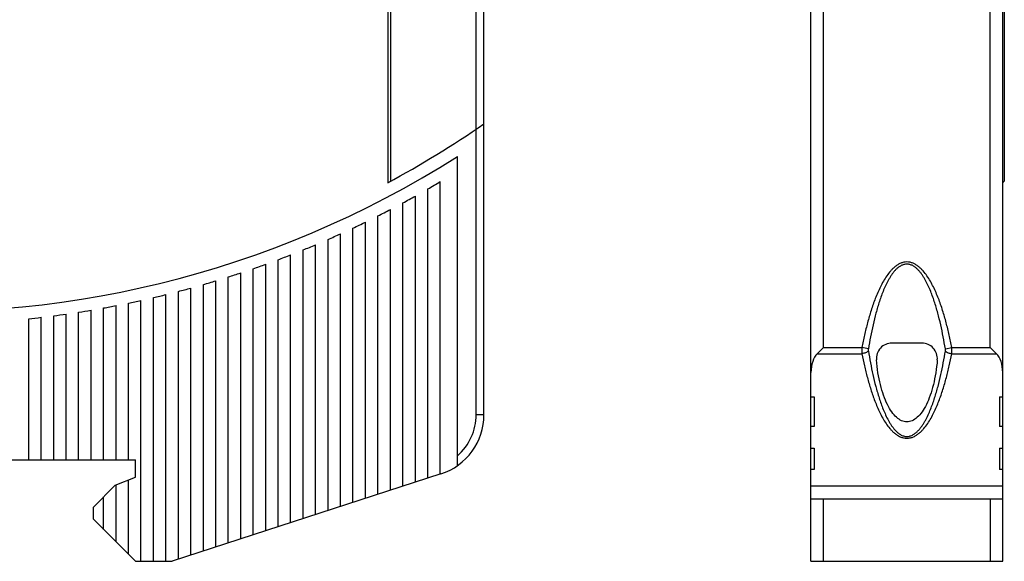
# Model space of a CAD drawing. Header units: millimetres. Extents: x 0 to 420, y 0 to 297.
# Tile 3 of 22: x 94 to 158, y 158 to 193. Entities that reach past the tile are written whole.
import ezdxf

# ---------------------------------------------------------------- set-up
doc = ezdxf.new("R2010")
doc.units = ezdxf.units.MM
doc.header["$LTSCALE"] = 23.1
doc.layers.add('T-EM12-T00-0DXF_CONTINUOUS_LINE', color=7, linetype='CONTINUOUS')

msp = doc.modelspace()

# ---------------------------------------------------------------- linework, layer by layer
at = {"layer": 'T-EM12-T00-0DXF_CONTINUOUS_LINE', "color": 7, "linetype": 'Continuous'}
for p, q in [((145.1933, 158.4264), (145.1933, 255.2814)), ((157.4933, 158.4264), (157.4933, 255.2814)), ((118.0411, 253.8848), (118.0411, 182.7074)), ((118.2143, 253.7557), (118.2143, 182.8005)), ((157.5933, 253.7557), (157.5933, 182.8005)), ((124.2143, 167.8326), (124.2143, 233.6604)), ((122.5143, 164.56), (122.5143, 184.3939)), ((121.4143, 164.0166), (121.4143, 182.7775)), ((120.6143, 163.7567), (120.6143, 182.308)), ((119.0143, 163.2368), (119.0143, 181.4141)), ((119.8143, 163.4968), (119.8143, 181.8536)), ((118.2143, 162.9769), (118.2143, 180.9891)), ((116.6143, 162.457), (116.6143, 180.1814)), ((117.4143, 162.7169), (117.4143, 180.5783)), ((115.0143, 161.9371), (115.0143, 179.4281)), ((115.8143, 162.1971), (115.8143, 179.7981)), ((114.2143, 161.6772), (114.2143, 179.0712)), ((112.6143, 161.1573), (112.6143, 178.3957)), ((113.4143, 161.4173), (113.4143, 178.7272)), ((111.0143, 160.6375), (111.0143, 177.77)), ((111.8143, 160.8974), (111.8143, 178.0768)), ((108.6143, 159.8577), (108.6143, 176.9213)), ((109.4143, 160.1176), (109.4143, 177.1924)), ((110.2143, 160.3775), (110.2143, 177.4753)), ((107.0143, 159.3378), (107.0143, 176.4135)), ((107.8143, 159.5977), (107.8143, 176.6617)), ((104.6143, 158.558), (104.6143, 175.7361)), ((105.4143, 158.8179), (105.4143, 175.9508)), ((106.2143, 159.0778), (106.2143, 176.1766)), ((101.4143, 164.9264), (101.4143, 174.9851)), ((102.2143, 158.4264), (102.2143, 175.1568)), ((103.0143, 158.4264), (103.0143, 175.3392)), ((103.8143, 158.4264), (103.8143, 175.5322)), ((98.2143, 164.9264), (98.2143, 174.4027)), ((99.0143, 164.9264), (99.0143, 174.5327)), ((99.8143, 164.9264), (99.8143, 174.6731)), ((100.6143, 164.9264), (100.6143, 174.8239)), ((95.0143, 164.9264), (95.0143, 173.9842)), ((95.8143, 164.9264), (95.8143, 174.0736)), ((96.6143, 164.9264), (96.6143, 174.1732)), ((97.4143, 164.9264), (97.4143, 174.2828)), ((152.3003, 172.4264), (150.3863, 172.4264)), ((145.5933, 171.7408), (145.9933, 172.1408)), ((156.6933, 172.1408), (157.0933, 171.7408)), ((145.1933, 168.9819), (145.3933, 168.9819)), ((145.3933, 168.9819), (145.3933, 167.0767)), ((157.2933, 168.9819), (157.4933, 168.9819)), ((157.2933, 168.9819), (157.2933, 167.0767)), ((145.3933, 167.0767), (145.1933, 167.0767)), ((157.4933, 167.0767), (157.2933, 167.0767)), ((145.1933, 165.691), (145.3933, 165.691)), ((145.3933, 165.691), (145.3933, 164.3054)), ((157.2933, 165.691), (157.4933, 165.691)), ((157.2933, 165.691), (157.2933, 164.3054)), ((68.4329, 164.9264), (101.8643, 164.9264)), ((101.8643, 163.8264), (101.8643, 164.9264)), ((145.3933, 164.3054), (145.1933, 164.3054)), ((157.4933, 164.3054), (157.2933, 164.3054)), ((100.5643, 163.3012), (101.8643, 163.8264)), ((101.4143, 158.8764), (101.4143, 163.6446)), ((121.4504, 164.0283), (104.2094, 158.4264)), ((99.1643, 161.9012), (100.5643, 163.3012)), ((100.6143, 159.6764), (100.6143, 163.3214)), ((145.1933, 163.2661), (157.4933, 163.2661)), ((99.8143, 160.4764), (99.8143, 162.5512)), ((145.1933, 162.4264), (157.4933, 162.4264)), ((99.1643, 161.1264), (99.1643, 161.9012)), ((101.8643, 158.4264), (99.1643, 161.1264)), ((101.8643, 158.4264), (104.2094, 158.4264)), ((145.1933, 158.4264), (157.4933, 158.4264))]:
    msp.add_line(p, q, dxfattribs=at)
at = {"layer": 'T-EM12-T00-0DXF_CONTINUOUS_LINE', "color": 9, "linetype": 'Continuous'}
for p, q in [((123.7143, 167.8326), (123.7143, 194.3872)), ((145.9933, 172.1408), (145.9933, 193.9721)), ((156.6933, 172.1408), (156.6933, 193.9721)), ((145.9933, 172.1408), (148.4631, 172.1408)), ((148.8745, 172.0625), (148.4631, 172.1408)), ((153.8121, 172.0625), (154.2235, 172.1408)), ((154.2235, 172.1408), (156.6933, 172.1408)), ((145.5933, 171.7408), (148.4612, 171.7408)), ((154.2254, 171.7408), (157.0933, 171.7408)), ((123.7143, 167.8326), (124.2143, 167.8326)), ((145.9933, 158.4264), (145.9933, 162.4264)), ((156.6933, 162.4264), (156.6933, 158.4264))]:
    msp.add_line(p, q, dxfattribs=at)
at = {"layer": 'T-EM12-T00-0DXF_CONTINUOUS_LINE', "color": 7, "linetype": 'Continuous'}
for centre, radius, start, end in [((88.2143, 238.4264), 64, 228.628589, 302.407513), ((88.2143, 238.4264), 63.2, 298.160492, 304.723749), ((88.2143, 238.4264), 64.8, 300, 300.820201), ((88.2143, 238.4264), 64.8, 298.379448, 299.186523), ((88.2143, 238.4264), 64.8, 296.783295, 297.578468), ((88.2143, 238.4264), 64.8, 295.209286, 295.993655), ((88.2143, 238.4264), 64.8, 293.65538, 294.42994), ((88.2143, 238.4264), 64.8, 292.119725, 292.88538), ((88.2143, 238.4264), 64.8, 290.600625, 291.358206), ((88.2143, 238.4264), 64.8, 287.605966, 288.349635), ((88.2143, 238.4264), 64.8, 289.096519, 289.84679), ((88.2143, 238.4264), 64.8, 286.12762, 286.865347), ((88.2143, 238.4264), 64.8, 284.660226, 285.39263), ((88.2143, 238.4264), 64.8, 281.753626, 282.4771), ((88.2143, 238.4264), 64.8, 283.202601, 283.930264), ((88.2143, 238.4264), 64.8, 278.877418, 279.594068), ((88.2143, 238.4264), 64.8, 280.312237, 281.032048), ((88.2143, 238.4264), 64.8, 276.02361, 276.735377), ((88.2143, 238.4264), 64.8, 277.448191, 278.162165), ((150.3863, 171.4264), 1, 90, 184.982443), ((152.3003, 171.4264), 1, 355.017557, 90), ((120.2143, 167.8326), 4, 288, 360)]:
    msp.add_arc(centre, radius, start, end, dxfattribs=at)
at = {"layer": 'T-EM12-T00-0DXF_CONTINUOUS_LINE', "color": 9, "linetype": 'Continuous'}
msp.add_arc((120.2143, 167.8326), 3.5, 311.082333, 360, dxfattribs=at)
at = {"layer": 'T-EM12-T00-0DXF_CONTINUOUS_LINE', "color": 7, "linetype": 'Continuous'}
for centre, major_axis, start_param, end_param in [((140.2728, 238.4264), (0, 63.2), -2.6500993, -2.6469882), ((145.9933, 170.5408), (0, 1.3856), 0.5235988, 1.5707963), ((156.6933, 170.5408), (0, 1.3856), -1.5707963, -0.5235988)]:
    msp.add_ellipse(centre, major_axis=major_axis, ratio=0.5773503, start_param=start_param, end_param=end_param, dxfattribs=at)
at = {"layer": 'T-EM12-T00-0DXF_CONTINUOUS_LINE', "color": 9, "linetype": 'Continuous'}
for points, knots in [([(154.2235, 172.1408), (154.1728, 172.4076), (154.0632, 172.9397), (153.8711, 173.7316), (153.6455, 174.5147), (153.4228, 175.1566), (153.2169, 175.6593), (153.0458, 176.0292), (152.8546, 176.3892), (152.6382, 176.7347), (152.4307, 177.0044), (152.2434, 177.2013), (152.0904, 177.3363), (151.9236, 177.4539), (151.7421, 177.5478), (151.5471, 177.6097), (151.3433, 177.6315), (151.1395, 177.6097), (150.9445, 177.5478), (150.763, 177.4539), (150.5962, 177.3363), (150.4432, 177.2013), (150.2559, 177.0044), (150.0484, 176.7347), (149.832, 176.3892), (149.6408, 176.0292), (149.4697, 175.6593), (149.2638, 175.1566), (149.0411, 174.5147), (148.8155, 173.7316), (148.6234, 172.9397), (148.5139, 172.4076), (148.4631, 172.1408)], [0, 0, 0, 0, 0.0625103, 0.1250198, 0.1875277, 0.2500319, 0.2812875, 0.3125425, 0.3437961, 0.375047, 0.4062901, 0.4219174, 0.4375431, 0.4531656, 0.4687833, 0.4843943, 0.5000001, 0.5156059, 0.5312169, 0.5468345, 0.562457, 0.5780827, 0.59371, 0.6249532, 0.656204, 0.6874576, 0.7187126, 0.7499682, 0.8124723, 0.8749802, 0.9374897, 1, 1, 1, 1]), ([(153.8121, 172.0625), (153.7698, 172.319), (153.6786, 172.831), (153.5191, 173.5945), (153.3634, 174.2257), (153.2216, 174.726), (153.1053, 175.0983), (152.9774, 175.4668), (152.8356, 175.8303), (152.6768, 176.1866), (152.5264, 176.4751), (152.3917, 176.6976), (152.2822, 176.8591), (152.1624, 177.0133), (152.0305, 177.1573), (151.884, 177.2866), (151.7203, 177.394), (151.5686, 177.4559), (151.4409, 177.482), (151.3433, 177.4887), (151.2457, 177.482), (151.118, 177.4559), (150.9663, 177.394), (150.8026, 177.2866), (150.6561, 177.1573), (150.5242, 177.0133), (150.4045, 176.8591), (150.2949, 176.6976), (150.1602, 176.4751), (150.0098, 176.1866), (149.851, 175.8303), (149.7092, 175.4668), (149.5813, 175.0983), (149.465, 174.726), (149.3232, 174.2257), (149.1675, 173.5945), (149.008, 172.831), (148.9168, 172.319), (148.8745, 172.0625)], [0, 0, 0, 0, 0.0624986, 0.124997, 0.187495, 0.2187459, 0.249997, 0.2812483, 0.3124997, 0.343751, 0.3750012, 0.3906294, 0.4062578, 0.4218862, 0.4375141, 0.4531396, 0.4687596, 0.4843686, 0.4921845, 0.5000001, 0.5078157, 0.5156316, 0.5312406, 0.5468606, 0.5624861, 0.5781139, 0.5937424, 0.6093708, 0.6249989, 0.656249, 0.6875003, 0.7187518, 0.7500031, 0.7812542, 0.8125051, 0.875003, 0.9375015, 1, 1, 1, 1]), ([(148.4631, 172.1408), (148.4582, 172.0719), (148.4529, 171.9385), (148.4566, 171.805), (148.4612, 171.7408)], [0, 0, 0, 0, 0.5176228, 1, 1, 1, 1]), ([(148.8729, 171.9126), (148.8488, 171.8905), (148.7918, 171.8496), (148.6933, 171.8009), (148.5813, 171.7631), (148.5018, 171.7466), (148.4612, 171.7408)], [0, 0, 0, 0, 0.2169985, 0.462578, 0.7274529, 1, 1, 1, 1]), ([(148.8745, 172.0625), (148.8703, 172.037), (148.8658, 171.9869), (148.869, 171.9365), (148.8729, 171.9126)], [0, 0, 0, 0, 0.515201, 1, 1, 1, 1]), ([(148.8729, 171.9126), (148.9143, 171.659), (149.0034, 171.1526), (149.1589, 170.3965), (149.3105, 169.7705), (149.4484, 169.2732), (149.5616, 168.9022), (149.686, 168.534), (149.824, 168.1694), (149.9787, 167.81), (150.1253, 167.5172), (150.2569, 167.2893), (150.3646, 167.1221), (150.4829, 166.9606), (150.6146, 166.807), (150.7631, 166.6655), (150.9329, 166.5436), (151.0949, 166.4702), (151.2348, 166.4382), (151.3433, 166.4298), (151.4518, 166.4382), (151.5917, 166.4702), (151.7537, 166.5436), (151.9235, 166.6655), (152.072, 166.807), (152.2037, 166.9606), (152.322, 167.1221), (152.4297, 167.2893), (152.5613, 167.5172), (152.7079, 167.81), (152.8626, 168.1694), (153.0006, 168.534), (153.125, 168.9022), (153.2382, 169.2732), (153.3761, 169.7705), (153.5277, 170.3965), (153.6832, 171.1526), (153.7723, 171.659), (153.8137, 171.9126)], [0, 0, 0, 0, 0.0612522, 0.1225774, 0.1840055, 0.2147745, 0.2455912, 0.276469, 0.3074278, 0.3384978, 0.3697292, 0.3854346, 0.4012205, 0.4171131, 0.4331508, 0.4493904, 0.4659102, 0.4827825, 0.4913658, 0.5000001, 0.5086344, 0.5172177, 0.53409, 0.5506098, 0.5668494, 0.582887, 0.5987796, 0.6145655, 0.6302709, 0.6615023, 0.6925723, 0.723531, 0.7544088, 0.7852255, 0.8159946, 0.8774226, 0.9387478, 1, 1, 1, 1]), ([(153.8137, 171.9126), (153.8176, 171.9365), (153.8208, 171.9869), (153.8163, 172.037), (153.8121, 172.0625)], [0, 0, 0, 0, 0.4847992, 1, 1, 1, 1]), ([(153.8137, 171.9126), (153.8378, 171.8905), (153.8948, 171.8496), (153.9933, 171.8009), (154.1053, 171.7631), (154.1848, 171.7466), (154.2254, 171.7408)], [0, 0, 0, 0, 0.2169984, 0.462578, 0.7274529, 1, 1, 1, 1]), ([(154.2254, 171.7408), (154.23, 171.805), (154.2337, 171.9385), (154.2284, 172.0719), (154.2235, 172.1408)], [0, 0, 0, 0, 0.4823773, 1, 1, 1, 1]), ([(148.4612, 171.7408), (148.5107, 171.4836), (148.6174, 170.9703), (148.8041, 170.2054), (148.9863, 169.5736), (149.1522, 169.0732), (149.2885, 168.7005), (149.4383, 168.3317), (149.6045, 167.968), (149.7907, 167.6114), (150.0024, 167.2653), (150.2064, 166.9914), (150.3924, 166.7875), (150.5468, 166.6443), (150.7181, 166.5161), (150.9089, 166.4102), (151.1193, 166.3378), (151.3433, 166.3116), (151.5673, 166.3378), (151.7777, 166.4102), (151.9685, 166.5161), (152.1398, 166.6443), (152.2942, 166.7875), (152.4802, 166.9914), (152.6842, 167.2653), (152.8959, 167.6114), (153.0821, 167.968), (153.2483, 168.3317), (153.3982, 168.7005), (153.5344, 169.0732), (153.7003, 169.5736), (153.8825, 170.2054), (154.0692, 170.9703), (154.1759, 171.4836), (154.2254, 171.7408)], [0, 0, 0, 0, 0.060784, 0.121683, 0.1827438, 0.2133603, 0.2440516, 0.2748383, 0.3057507, 0.3368346, 0.3681632, 0.3998605, 0.4159219, 0.4321754, 0.4486768, 0.465485, 0.4826234, 0.5000002, 0.5173769, 0.5345153, 0.5513236, 0.5678249, 0.5840784, 0.6001397, 0.631837, 0.6631655, 0.6942494, 0.7251618, 0.7559485, 0.7866397, 0.8172563, 0.8783171, 0.939216, 1, 1, 1, 1])]:
    msp.add_open_spline(points, degree=3, knots=knots, dxfattribs=at)
at = {"layer": 'T-EM12-T00-0DXF_CONTINUOUS_LINE', "color": 7, "linetype": 'Continuous'}
msp.add_open_spline([(153.2965, 171.3396), (153.2722, 171.0612), (153.205, 170.5148), (153.0509, 169.7498), (152.8481, 169.0614), (152.6022, 168.4691), (152.3204, 167.9899), (152.0106, 167.6375), (151.6818, 167.4219), (151.3433, 167.3494), (151.0048, 167.4219), (150.676, 167.6375), (150.3662, 167.9899), (150.0844, 168.4691), (149.8385, 169.0614), (149.6357, 169.7498), (149.4816, 170.5148), (149.4144, 171.0612), (149.3901, 171.3396)], degree=3, dxfattribs=at)

doc.saveas('drawing.dxf')
